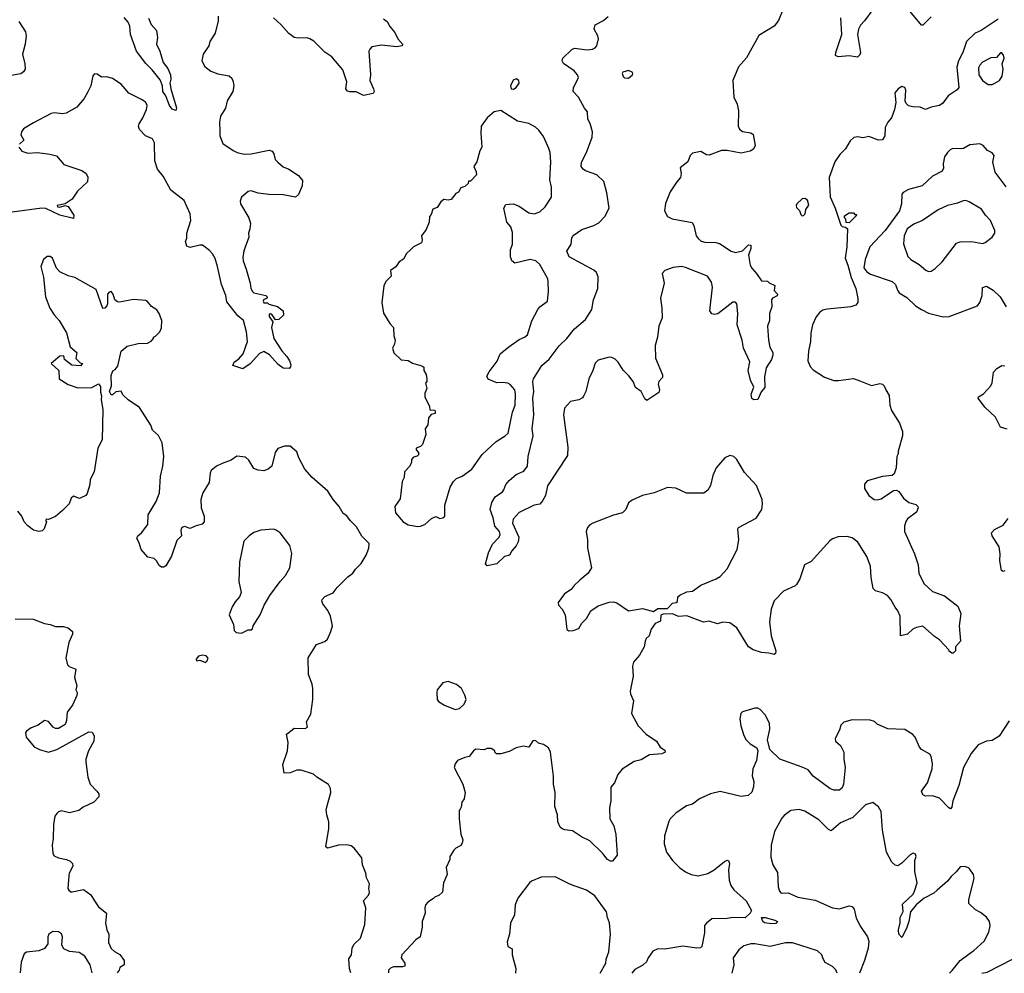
# Model space of a CAD drawing. Extents: x 1839239 to 1929705, y 762242 to 910352.
# Tile 26 of 256: x 1872737 to 1879832, y 762273 to 769142. Entities that reach past the tile are written whole.
import ezdxf

# ---------------------------------------------------------------- set-up
doc = ezdxf.new("R2010")
doc.units = 0

msp = doc.modelspace()

# ---------------------------------------------------------------- linework, layer by layer
at = {"layer": '0CON10XD'}
for points in [[(1879306.4, 769163.6), (1879245, 769102.5), (1879235, 769103.3), (1879095, 769274.2)], [(1878235.4, 769214.6), (1878204, 769136), (1878174.4, 769095), (1878062.6, 769027.4), (1877975, 768868.8), (1877917.8, 768802.2), (1877875.8, 768705), (1877884.2, 768585), (1877906, 768535), (1877916.2, 768485), (1877913.8, 768375), (1877924.2, 768354.2), (1877945, 768336.2), (1878005, 768326.2), (1878022.5, 768315), (1878037.5, 768235), (1878025, 768210), (1878000, 768195), (1877935, 768181.2), (1877835, 768200), (1877795, 768199.2), (1877705, 768166), (1877685, 768168), (1877645, 768192), (1877585, 768181.4), (1877569.2, 768165), (1877551.7, 768118.3), (1877496.7, 768075), (1877504, 768035), (1877498, 768005), (1877471.9, 767975), (1877425, 767901.2), (1877391.7, 767818.3), (1877384.4, 767764.4), (1877406.2, 767725), (1877438.8, 767708.8), (1877581.7, 767681.7), (1877595, 767660), (1877611.9, 767585), (1877625.6, 767565), (1877647.9, 767547.9), (1877675, 767539.1), (1877752.7, 767537.3), (1877780.2, 767530.2), (1877864.3, 767474.3), (1877895, 767466), (1877945, 767478), (1877988.3, 767521.7), (1878005, 767517.5), (1878006.2, 767495), (1877990, 767445), (1878000, 767375), (1878011.7, 767351.7), (1878046.7, 767315), (1878081.4, 767261.4), (1878125, 767260), (1878137.7, 767247.7), (1878178.8, 767228.8), (1878172.7, 767192.7), (1878198.8, 767165), (1878195, 767153.8), (1878162.7, 767137.3), (1878153.8, 767125), (1878156.1, 767073.9), (1878140, 767025), (1878140, 766975), (1878126.7, 766935), (1878134.1, 766834.1), (1878143.6, 766783.6), (1878163.8, 766745), (1878164.2, 766725), (1878155.5, 766694.5), (1878116.2, 766635), (1878105, 766570), (1878106.1, 766493.9), (1878079.3, 766460.7), (1878055, 766407.5), (1878027, 766403), (1878013.9, 766413.9), (1878008.8, 766445), (1878026.2, 766495), (1878003.8, 766545), (1877986, 766615), (1877998.3, 766678.3), (1877953.3, 766775), (1877943.3, 766835), (1877906.2, 766945), (1877913.1, 767025), (1877905, 767096.7), (1877895, 767108.2), (1877875, 767106.7), (1877767, 767023), (1877745, 767018.8), (1877724.1, 767024.1), (1877711.2, 767045), (1877730.6, 767215), (1877721.7, 767251.7), (1877693.3, 767295), (1877535, 767357.5), (1877505, 767364), (1877445, 767356.2), (1877385, 767336.2), (1877366.2, 767315), (1877380, 767245), (1877354.2, 767135.8), (1877364.1, 767064.1), (1877366.2, 766995), (1877343.8, 766935), (1877332.5, 766855), (1877316.7, 766795), (1877317.5, 766705), (1877368.8, 766585), (1877368.8, 766565), (1877343.3, 766535), (1877337, 766517), (1877346.7, 766475), (1877343, 766457), (1877255, 766400), (1877241.7, 766411.7), (1877215, 766463.3), (1877173.9, 766493.9), (1877156.7, 766535), (1877126.8, 766576.8), (1877086.6, 766616.6), (1877050, 766675), (1877028.1, 766698.1), (1877005, 766710), (1876985, 766711.2), (1876905, 766690), (1876885, 766668.8), (1876867.1, 766615), (1876837.1, 766555), (1876816.8, 766463.2), (1876800.5, 766429.5), (1876792, 766418), (1876765.8, 766404.2), (1876705, 766392.5), (1876662.2, 766345), (1876655.6, 766295), (1876687.8, 766062.2), (1876685, 766002), (1876540, 765785), (1876526.2, 765715), (1876505, 765677.5), (1876485, 765652.5), (1876445, 765646.2), (1876337.3, 765592.7), (1876292.5, 765545), (1876287.1, 765515), (1876333.3, 765415), (1876328.8, 765381.2), (1876315, 765352.5), (1876283, 765317), (1876267.5, 765285), (1876230, 765275), (1876175, 765222.5), (1876105, 765207.5), (1876093.8, 765223.8), (1876115, 765302.5), (1876145, 765363.3), (1876192.5, 765415), (1876200, 765435), (1876193.3, 765455), (1876160, 765495), (1876149.4, 765555), (1876126, 765615), (1876138, 765665), (1876163.8, 765705), (1876215, 765741.2), (1876226.4, 765756.4), (1876241.2, 765795), (1876265, 765823.3), (1876313.4, 765866.6), (1876368.8, 765891.2), (1876396, 765925), (1876400.8, 765995), (1876437.8, 766145), (1876428.8, 766195), (1876441.8, 766295), (1876435.4, 766415), (1876442.7, 766465), (1876434.7, 766535), (1876438.5, 766555), (1876499.2, 766650.8), (1876552.7, 766697.3), (1876625, 766793.8), (1876680, 766845), (1876734.5, 766915.5), (1876815, 766982), (1876859.1, 767055), (1876872.9, 767125), (1876904.2, 767205), (1876905, 767290), (1876892.3, 767322.3), (1876875, 767338.8), (1876696, 767435), (1876680.8, 767475), (1876712, 767525), (1876715, 767570), (1876725, 767588.8), (1876788.3, 767631.7), (1876875, 767658.8), (1876910.3, 767679.7), (1876954, 767725), (1876984.2, 767785.8), (1876967.5, 767895), (1876946.6, 767976.6), (1876895.5, 768025.5), (1876813.2, 768053.2), (1876796.2, 768065), (1876784, 768085), (1876785.8, 768115), (1876822, 768185), (1876861.2, 768295), (1876863.8, 768335), (1876848.8, 768395), (1876832, 768425), (1876827.7, 768477.7), (1876805.9, 768505.9), (1876764.2, 768585), (1876726, 768625), (1876728.3, 768651.7), (1876763.3, 768725), (1876756.7, 768745), (1876733.3, 768775), (1876656.1, 768826.1), (1876646.7, 768845), (1876650, 768865), (1876715, 768926.7), (1876735, 768937.5), (1876825, 768926), (1876865, 768930), (1876885, 768938.8), (1876895.7, 768955), (1876908.8, 769005), (1876904, 769025), (1876876.7, 769075), (1876883.3, 769105), (1876945, 769137.5), (1876977.5, 769165)], [(1878884.4, 769215), (1878826, 769134), (1878795, 769102), (1878781.4, 769075), (1878774.3, 769035), (1878796.2, 768905), (1878790.7, 768889.3), (1878775, 768873.3), (1878715, 768882.5), (1878635, 768873.8), (1878616.7, 768885), (1878618, 768905), (1878662.2, 769035), (1878654.7, 769155.3)], [(1872730.3, 769130.3), (1872779.2, 769055), (1872784.3, 769025), (1872775.6, 768965), (1872755.7, 768895), (1872774.2, 768825), (1872776.2, 768785), (1872764.2, 768765.8), (1872745, 768752), (1872675, 768741.4)], [(1874167.7, 769167.7), (1874167.5, 769135), (1874145.8, 769045), (1874108, 768985), (1874100, 768955), (1874058.8, 768895), (1874050, 768845), (1874070, 768805), (1874115, 768772.5), (1874165, 768752), (1874245, 768738), (1874265, 768721.2), (1874275.8, 768695), (1874280, 768665), (1874272, 768625), (1874232.4, 768557.6), (1874219.2, 768505), (1874183.2, 768446.8), (1874175.7, 768405), (1874178.8, 768341.2), (1874178.8, 768305), (1874201.2, 768251.2), (1874275, 768200.8), (1874305, 768185.8), (1874355, 768174), (1874403.6, 768176.4), (1874535, 768203.3), (1874555, 768196.2), (1874568, 768175), (1874578.8, 768135), (1874596.2, 768115), (1874635, 768082.5), (1874675, 768065.7), (1874745, 768020.8), (1874775.6, 767985), (1874773.1, 767945), (1874745, 767883.3), (1874725, 767864.2), (1874635, 767881.4), (1874532.4, 767882.4), (1874455, 767891.9), (1874405, 767910), (1874383.8, 767905), (1874335.9, 767864.1), (1874326.2, 767835), (1874328.8, 767815), (1874387.5, 767715), (1874399.2, 767675), (1874395.8, 767635), (1874384.3, 767605.7), (1874386.7, 767575), (1874353, 767477), (1874345, 767430), (1874347.5, 767405), (1874368.1, 767345), (1874398.1, 767245), (1874403.3, 767205), (1874413.8, 767183.8), (1874425, 767174.5), (1874510, 767155), (1874520, 767145), (1874517.5, 767135), (1874495, 767127.5), (1874490, 767115), (1874495, 767102.5), (1874521.7, 767101.7), (1874533, 767093), (1874595, 767077.5), (1874636.2, 767045), (1874636.7, 767015), (1874605, 766983.3), (1874580, 766980), (1874555, 767017.5), (1874545, 767022.5), (1874535, 767020), (1874534, 767005), (1874560, 766965), (1874551.2, 766925), (1874569.2, 766845), (1874625, 766756.2), (1874662.9, 766715), (1874680.8, 766685), (1874690, 766655), (1874689.2, 766640.8), (1874679.5, 766630.5), (1874635, 766632.5), (1874599.3, 766659.3), (1874537.8, 766727.8), (1874495, 766751.1), (1874465, 766738.5), (1874396.9, 766663.1), (1874345, 766626.2), (1874271.7, 766651.7), (1874283.3, 766675), (1874315, 766698.8), (1874346.2, 766735), (1874378.9, 766825), (1874370.8, 766895), (1874350, 766975), (1874308.3, 767008.3), (1874229.7, 767109.7), (1874223.1, 767155), (1874191.2, 767235), (1874162.7, 767365), (1874145, 767421.2), (1874125, 767455.8), (1874105, 767480.8), (1874055, 767518), (1874035, 767518.8), (1873965, 767502.5), (1873941.7, 767511.7), (1873932.5, 767545), (1873941.7, 767568.3), (1873941.2, 767605), (1873968.8, 767695), (1873966.2, 767745), (1873920.7, 767840.7), (1873825, 767914), (1873769.4, 768015), (1873730, 768065), (1873709.4, 768125), (1873708.1, 768255), (1873693.1, 768283.1), (1873642, 768305), (1873600.9, 768350.9), (1873592.7, 768372.7), (1873597.1, 768392.9), (1873624.2, 768435), (1873650.6, 768495), (1873655.7, 768525), (1873646, 768545), (1873620, 768565), (1873523.7, 768613.7), (1873467, 768677), (1873405, 768718), (1873365, 768731.2), (1873325, 768727.5), (1873295, 768750), (1873275, 768752.5), (1873263, 768737), (1873248.6, 768665), (1873228.3, 768621.7), (1873200, 768575), (1873147.9, 768512.1), (1873071.2, 768468.8), (1873045, 768464.2), (1872985, 768471.2), (1872964.1, 768465.9), (1872835, 768400), (1872764, 768355), (1872748.6, 768335), (1872745, 768312.5), (1872766.7, 768275), (1872735, 768246)], [(1873665, 769152.5), (1873685, 769106.7), (1873722, 769065), (1873728.6, 769015), (1873722.7, 768965), (1873747.5, 768915), (1873770.8, 768835), (1873805, 768790), (1873822.5, 768745), (1873825.8, 768715), (1873818.8, 768685), (1873827.5, 768635), (1873867.3, 768507.3), (1873862.5, 768487.5), (1873835, 768497.5), (1873815.8, 768525), (1873804.6, 768555), (1873790, 768595), (1873767.1, 768625), (1873766.8, 768666.8), (1873748.3, 768708.3), (1873691.1, 768781.1), (1873645, 768826.5), (1873577.5, 768915), (1873535.7, 769035), (1873530.7, 769095), (1873518.2, 769125), (1873489, 769159)], [(1875359.5, 769149.5), (1875385, 769130), (1875403.1, 769093.1), (1875440.3, 769050.3), (1875462.5, 769005), (1875497.5, 768962.5), (1875490, 768955), (1875455, 768946), (1875345, 768959.2), (1875275, 768947.5), (1875258.8, 768931.2), (1875252.5, 768915), (1875264.4, 768745), (1875258.8, 768705), (1875286.7, 768645), (1875290, 768625), (1875285, 768610), (1875215, 768597.5), (1875161.7, 768621.7), (1875115, 768622.5), (1875098.3, 768628.3), (1875087.5, 768645), (1875093.8, 768695), (1875065, 768780), (1874985.7, 768875.7), (1874935, 768908.8), (1874856.8, 768986.8), (1874826.7, 769005), (1874805, 769012.5), (1874745, 769008.8), (1874713.9, 769013.9), (1874675, 769043.8), (1874618.7, 769108.7), (1874565, 769156.2)], [(1879787.5, 769145), (1879664.7, 769065.3), (1879621.5, 769045), (1879560.8, 768985), (1879534, 768906), (1879501.8, 768845), (1879489.6, 768800.4), (1879505.6, 768655), (1879492.2, 768637.8), (1879428.5, 768595), (1879388.8, 768541.2), (1879364.7, 768525.3), (1879305, 768512.9), (1879265, 768495.4), (1879225, 768511.9), (1879174.3, 768514.3), (1879142.9, 768522.9), (1879125, 768537.5), (1879116.7, 768555), (1879122, 768635), (1879116.2, 768655), (1879095, 768660.8), (1879066.7, 768645), (1879043.8, 768615), (1879050, 768545), (1879040, 768495), (1879018.8, 768435), (1878992, 768405), (1878973.4, 768366.6), (1878970.8, 768305), (1878955, 768276.7), (1878926.1, 768273.9), (1878855, 768300), (1878815, 768291.2), (1878775, 768298.8), (1878747, 768293), (1878720.6, 768269.4), (1878688.9, 768211.1), (1878647.6, 768172.4), (1878610.4, 768119.6), (1878570.5, 768005), (1878576.4, 767866.4), (1878613.3, 767785), (1878655, 767663.3), (1878665, 767652), (1878687, 767647), (1878702.5, 767635), (1878697.1, 767505), (1878685.7, 767425), (1878705.6, 767375), (1878729.5, 767285), (1878762.5, 767205), (1878777.5, 767135), (1878776, 767104), (1878762.5, 767085), (1878726.8, 767073.2), (1878555, 767056), (1878525, 767048.8), (1878503.3, 767035), (1878477.3, 767002.7), (1878450, 766945), (1878438.6, 766885), (1878435.8, 766825), (1878420.8, 766755), (1878416.2, 766685), (1878434.3, 766644.3), (1878455, 766621.2), (1878536.3, 766566.3), (1878605, 766544.4), (1878637.6, 766542.4), (1878745, 766558), (1878791.7, 766541.7), (1878875, 766507.5), (1878935, 766522.5), (1878955, 766517.5), (1878967.5, 766505), (1878977.5, 766475), (1879002.5, 766435), (1879007.5, 766365), (1879018.3, 766328.3), (1879077, 766237), (1879097.5, 766175), (1879097.5, 766145), (1879067.5, 766035), (1879067.5, 766015), (1879057.5, 765995), (1879052.5, 765915), (1879038.3, 765871.7), (1879025, 765860), (1878955, 765852.5), (1878845, 765820), (1878824.1, 765795.9), (1878823.8, 765765), (1878855, 765713.8), (1878895, 765686.2), (1878915, 765684), (1878945, 765690), (1879035, 765750), (1879055, 765752.5), (1879073, 765743), (1879106.1, 765696.1), (1879145, 765663.3), (1879195, 765650), (1879210, 765635), (1879212.5, 765625), (1879200, 765595), (1879135, 765546.2), (1879123.2, 765526.8), (1879114, 765495), (1879112, 765455), (1879185.8, 765295.8), (1879210.8, 765215), (1879217.5, 765155), (1879240, 765105), (1879255, 765078.8), (1879315, 765024), (1879401.1, 764991.1), (1879498.3, 764918.3), (1879518.8, 764865), (1879506.2, 764775), (1879516.7, 764665), (1879480, 764625), (1879480, 764595), (1879465, 764580), (1879455, 764580), (1879435, 764592.5), (1879432.5, 764602.5), (1879365.7, 764675.7), (1879329.5, 764699.5), (1879245, 764773.3), (1879200, 764765), (1879176.4, 764753.6), (1879135, 764716.7), (1879083.3, 764703.3), (1879081.2, 764845), (1879066.2, 764885), (1879045, 764910), (1879015.5, 764965.5), (1878990, 764995), (1878955, 765013.3), (1878905, 765027.5), (1878887.5, 765045), (1878873, 765123), (1878868.9, 765205), (1878841.5, 765275), (1878777.9, 765377.9), (1878735, 765409.4), (1878699.4, 765420.6), (1878635, 765418.1), (1878595, 765402.9), (1878575, 765387.5), (1878439.7, 765240.3), (1878393.3, 765215), (1878358, 765115), (1878335, 765073.3), (1878325, 765063.8), (1878240, 765025), (1878173, 764957), (1878152.5, 764895), (1878139.2, 764805), (1878152, 764705), (1878186.7, 764595), (1878183.6, 764576.4), (1878175, 764570), (1878135, 764580), (1878083.6, 764583.6), (1878023, 764603), (1877990, 764625), (1877905, 764762.5), (1877855, 764797.5), (1877805, 764802.5), (1877765, 764790), (1877705, 764810), (1877665, 764802.5), (1877545, 764848.8), (1877485, 764842.5), (1877441.7, 764861.7), (1877375, 764860), (1877356.7, 764853.3), (1877355, 764810), (1877317, 764793), (1877287.5, 764752.5), (1877272.5, 764705), (1877252.5, 764685), (1877243.6, 764666.4), (1877236.7, 764625), (1877203.3, 764565), (1877160, 764515), (1877153.3, 764485), (1877157.3, 764412.7), (1877135.8, 764305), (1877137.5, 764285), (1877160.8, 764235), (1877145.8, 764145), (1877193.3, 764055), (1877252.5, 763995), (1877325.7, 763945.7), (1877352.3, 763902.3), (1877385, 763880), (1877387.5, 763865), (1877365, 763853.3), (1877275, 763845.6), (1877215, 763810), (1877165, 763798), (1877077.7, 763742.3), (1877046.2, 763705), (1877023.3, 763645), (1876997.5, 763615), (1876996.4, 763516.4), (1876986.2, 763465), (1876990, 763385), (1877018.8, 763335), (1877032.5, 763272.5), (1877042.5, 763125), (1877008.3, 763081.7), (1876995, 763080), (1876973.6, 763093.6), (1876937.7, 763137.7), (1876845, 763228), (1876785.5, 763255.5), (1876719.5, 763299.5), (1876665, 763306.7), (1876645, 763313.3), (1876632.5, 763325), (1876613.9, 763363.9), (1876611.2, 763415), (1876593.9, 763473.9), (1876596.7, 763575), (1876583.3, 763635), (1876583, 763693), (1876562.5, 763865), (1876546.4, 763896.4), (1876511.7, 763921.7), (1876475, 763930), (1876455, 763950), (1876435, 763947.5), (1876405, 763902.5), (1876365, 763910), (1876315, 763896.7), (1876265, 763871.2), (1876203, 763853), (1876173, 763853), (1876160, 763865), (1876160, 763875), (1876135, 763892.5), (1876105, 763892.5), (1876085, 763882.5), (1876025, 763887.5), (1876007.5, 763875), (1875976.1, 763833.9), (1875945, 763827.5), (1875892.5, 763805), (1875875, 763782.5), (1875866.7, 763755), (1875930, 763635), (1875946.7, 763575), (1875939.3, 763530.7), (1875923.6, 763506.4), (1875919.3, 763470.7), (1875910, 763455), (1875902.5, 763445), (1875903.3, 763385), (1875916.7, 763275), (1875930, 763235), (1875925, 763210), (1875915, 763192.5), (1875880, 763175), (1875865, 763160), (1875837.5, 763115), (1875836.4, 763093.6), (1875810, 763035), (1875817.5, 762985), (1875790, 762925), (1875783.6, 762856.4), (1875756.1, 762833.9), (1875730, 762825), (1875719.3, 762810.7), (1875676.7, 762785), (1875661.2, 762765), (1875656.2, 762745), (1875658.8, 762705), (1875636.2, 762645), (1875636.2, 762605), (1875623.6, 762536.4), (1875592.5, 762515), (1875490, 762405), (1875486.7, 762385), (1875512.5, 762345), (1875512.5, 762325), (1875495, 762318.8), (1875430.3, 762319.7), (1875409.1, 762310.9), (1875394, 762295), (1875393.6, 762275.7)], [(1879745, 768676.2), (1879765, 768684), (1879798, 768705), (1879816.9, 768735), (1879823.1, 768785), (1879815.8, 768825), (1879831.4, 768865), (1879826.6, 768886.6), (1879815, 768902.5), (1879805, 768902.5), (1879775, 768870), (1879735, 768868), (1879675, 768837.5), (1879655.6, 768815), (1879647.5, 768795), (1879648.2, 768745), (1879675, 768704.2), (1879715, 768676.2), (1879745, 768676.2)], [(1877125, 768722), (1877153.8, 768745), (1877156, 768755), (1877150, 768765), (1877125, 768775.8), (1877082.5, 768765), (1877077.5, 768755), (1877085, 768732.5), (1877095, 768723.3), (1877125, 768722)], [(1876295, 768641.2), (1876315, 768653.8), (1876335.7, 768685), (1876333.8, 768705), (1876315, 768717.5), (1876293.2, 768706.8), (1876273.3, 768665), (1876277.5, 768645), (1876295, 768641.2)], [(1875605, 765491.2), (1875625, 765494), (1875656.7, 765505), (1875705, 765548.8), (1875735, 765562.5), (1875765, 765550), (1875787, 765553), (1875800, 765565), (1875800, 765645), (1875839.2, 765775), (1875862, 765815), (1875885, 765838), (1875925, 765854.4), (1875995.7, 765905), (1876069.4, 766010.6), (1876171.4, 766105), (1876235.4, 766144.6), (1876255.7, 766165), (1876289.2, 766315), (1876307.1, 766365), (1876310.6, 766445), (1876305.3, 766475.3), (1876270.8, 766515), (1876255, 766524.4), (1876215, 766530), (1876175, 766526.9), (1876111.7, 766551.7), (1876103.8, 766575), (1876118.8, 766605), (1876177.4, 766682.6), (1876198, 766735), (1876260.8, 766785), (1876335, 766839.4), (1876375.4, 766854.6), (1876395, 766872), (1876427, 766973), (1876470.4, 767055), (1876485, 767073.6), (1876539.2, 767115), (1876547.1, 767185), (1876545.8, 767254.2), (1876542.5, 767275), (1876485, 767378.8), (1876456.2, 767405), (1876415, 767414.4), (1876305, 767388.8), (1876283.3, 767405), (1876274.2, 767434.2), (1876273.4, 767483.4), (1876288.5, 767525), (1876288.9, 767608.9), (1876275, 767650), (1876246.7, 767685), (1876226.2, 767785), (1876239.3, 767810.7), (1876293.9, 767816.1), (1876335, 767799.2), (1876405, 767751.9), (1876445, 767744.5), (1876485, 767758.6), (1876524.6, 767795.4), (1876568.1, 767865), (1876568.9, 767935), (1876557.8, 767987.8), (1876565.4, 768115), (1876558.8, 768185), (1876550.9, 768215), (1876511.3, 768301.3), (1876476.8, 768346.8), (1876455, 768368.8), (1876405, 768395.8), (1876325, 768412), (1876205, 768488.6), (1876155, 768477.5), (1876105.5, 768434.5), (1876063.3, 768375), (1876060, 768325), (1876066.7, 768225), (1876053, 768197), (1876031.7, 768118.3), (1876010, 768085), (1876027, 768047), (1876027.5, 768025), (1875985, 767980), (1875971.7, 767978.3), (1875968.3, 767961.7), (1875945, 767940), (1875915, 767930), (1875899.3, 767900.7), (1875880.7, 767889.3), (1875845, 767847.5), (1875825, 767842.5), (1875793, 767847), (1875770.7, 767829.3), (1875745, 767790), (1875713.6, 767776.4), (1875701.7, 767738.3), (1875690, 767725), (1875687.5, 767685), (1875665, 767630), (1875632.5, 767585), (1875637.5, 767555), (1875632.5, 767535), (1875573.9, 767506.1), (1875552.5, 767485), (1875525, 767457.5), (1875501.7, 767418.3), (1875472.3, 767397.7), (1875447.7, 767362.3), (1875410, 767335), (1875412.5, 767295), (1875375, 767257.5), (1875360, 767225), (1875346.2, 767105), (1875358.3, 767028.3), (1875403.9, 766953.9), (1875430, 766925), (1875433.3, 766865), (1875442.5, 766835), (1875437.5, 766805), (1875422.5, 766775), (1875433, 766743), (1875485, 766693.3), (1875535, 766687.5), (1875568.3, 766668.3), (1875635, 766650), (1875648.3, 766638.3), (1875650, 766615), (1875667, 766587), (1875670, 766555), (1875670, 766535), (1875660, 766525), (1875670, 766485), (1875657, 766453), (1875656.7, 766425), (1875690, 766355), (1875691.7, 766331.7), (1875725, 766330), (1875730, 766325), (1875730, 766305), (1875701.7, 766298.3), (1875682.5, 766275), (1875677.5, 766225), (1875657.5, 766195), (1875662.5, 766155), (1875638.3, 766081.7), (1875625, 766067.5), (1875593, 766057), (1875593, 766043), (1875610, 766025), (1875611.7, 766008.3), (1875601.7, 765998.3), (1875575, 765990), (1875560, 765975), (1875560, 765955), (1875547.5, 765925), (1875510, 765885), (1875507.5, 765845), (1875492.5, 765815), (1875479.3, 765690.7), (1875440, 765635), (1875445, 765590), (1875500, 765525), (1875535, 765502.5), (1875605, 765491.2)], [(1872730.9, 768225), (1872750.8, 768195), (1872795, 768180.5), (1872865, 768185.6), (1872954.5, 768174.5), (1873001.9, 768161.9), (1873055, 768100), (1873183.3, 768055), (1873215, 768033.8), (1873227.9, 768007.9), (1873225, 767973.8), (1873152.2, 767907.8), (1873115, 767850), (1873065, 767817.1), (1873006.2, 767805), (1873010, 767795), (1873025, 767790.8), (1873065, 767804.4), (1873085, 767797.1), (1873127.5, 767735), (1873125, 767711.2), (1873025, 767733.1), (1872925, 767782), (1872895.9, 767785.9), (1872683.4, 767756.6)], [(1879845, 767938.6), (1879765.6, 768045), (1879750, 768115), (1879758.8, 768165), (1879745, 768183.8), (1879711.2, 768201.2), (1879680, 768235), (1879655, 768248.6), (1879585, 768240.8), (1879537.5, 768215), (1879517.9, 768212.1), (1879462.5, 768215), (1879441.2, 768205), (1879422, 768185), (1879402.5, 768155), (1879392.5, 768105), (1879393.6, 768073.6), (1879385, 768051.2), (1879315, 768016), (1879240, 767945), (1879141.2, 767918.8), (1879102.3, 767897.7), (1879093.8, 767885), (1879091.4, 767815), (1879076.4, 767765), (1878974.6, 767625), (1878863.3, 767505), (1878828.6, 767415), (1878820.5, 767355), (1878841.2, 767325), (1878869, 767309), (1879025, 767257.1), (1879047.5, 767235), (1879061.9, 767195), (1879075.7, 767175), (1879130.2, 767140.2), (1879191.5, 767081.5), (1879235.4, 767055.4), (1879285, 767029.4), (1879392.8, 767002.8), (1879435, 767004.4), (1879639.2, 767080.8), (1879655.8, 767104.2), (1879672, 767155), (1879676.4, 767213.6), (1879705, 767223.3), (1879752.5, 767195), (1879802, 767145), (1879845, 767073.3)], [(1878375, 767730), (1878385, 767732.5), (1878397.5, 767745), (1878402.5, 767775), (1878423, 767807), (1878415, 767842.5), (1878395, 767853.3), (1878375, 767852.5), (1878337.5, 767815), (1878333, 767803), (1878335, 767790), (1878357, 767767), (1878365, 767740), (1878375, 767730)], [(1879285, 767328.8), (1879305, 767331.2), (1879335, 767350), (1879385, 767398.8), (1879486.8, 767533.2), (1879515, 767542.9), (1879595, 767544.2), (1879675, 767531.2), (1879695, 767536.2), (1879745, 767576.7), (1879763.3, 767605), (1879763.3, 767625), (1879732.5, 767695), (1879695.7, 767735), (1879667.4, 767777.4), (1879580.3, 767830.3), (1879555, 767839.2), (1879535, 767838), (1879495, 767820.8), (1879423.3, 767805), (1879355, 767773.1), (1879243.1, 767696.9), (1879180.9, 767669.1), (1879132.5, 767635), (1879109.6, 767585), (1879106.6, 767526.6), (1879137.2, 767437.2), (1879159.2, 767415), (1879218, 767378), (1879267.7, 767337.7), (1879285, 767328.8)], [(1878715, 767680), (1878691.7, 767681.7), (1878690, 767705), (1878680, 767715), (1878681.7, 767728.3), (1878715, 767750), (1878745, 767750), (1878755, 767740), (1878765, 767740), (1878770, 767735), (1878715, 767680)], [(1875123.1, 762275.8), (1875113, 762307), (1875108.3, 762378.3), (1875127.5, 762405), (1875132.5, 762455), (1875145, 762480), (1875192.5, 762525), (1875223.3, 762625), (1875230, 762745), (1875213.3, 762795), (1875251.2, 762835), (1875256.7, 762855), (1875252.5, 762885), (1875257, 762917), (1875235, 762960), (1875230, 762995), (1875206.7, 763055), (1875202.5, 763105), (1875147.5, 763175), (1875125, 763190), (1875095, 763198), (1875035, 763196), (1874955, 763173.3), (1874943, 763183), (1874964, 763315), (1874964, 763365), (1874950, 763415), (1874946.4, 763453.6), (1874980, 763575), (1874976.7, 763605), (1874963, 763633), (1874877.5, 763685), (1874855, 763707.5), (1874765, 763736.7), (1874733.6, 763736.4), (1874685, 763716.7), (1874643.3, 763715), (1874634.1, 763775.9), (1874666.2, 763875), (1874672, 763935), (1874660, 763995), (1874675, 764008.8), (1874715, 764038), (1874793.6, 764036.4), (1874810, 764045), (1874802.5, 764085), (1874835, 764140), (1874848.8, 764245), (1874848.8, 764325), (1874843.8, 764355), (1874817.5, 764425), (1874816.2, 764545), (1874875, 764642.5), (1874935, 764663.8), (1874955, 764680), (1874980, 764735), (1874990, 764775), (1874975.8, 764845.8), (1874956.1, 764886.1), (1874920, 764935), (1874913.3, 764955), (1874916.7, 764965), (1874935, 764986.7), (1874995, 765013.3), (1875025, 765052.5), (1875100.7, 765129.3), (1875137.5, 765155), (1875157.5, 765185), (1875197.5, 765225), (1875232.5, 765285), (1875253.3, 765335), (1875255, 765370), (1875201.7, 765421.7), (1875165, 765490), (1875117.5, 765535), (1875095, 765567.5), (1875067.5, 765585), (1875040, 765635), (1874996.7, 765685), (1874956.7, 765745), (1874844.1, 765844.1), (1874792.5, 765905), (1874747.5, 765985), (1874735, 766030), (1874685, 766070), (1874645, 766070), (1874597, 766053), (1874577.5, 766025), (1874553.6, 765926.4), (1874526.1, 765903.9), (1874495, 765893.3), (1874455, 765897.5), (1874425, 765910), (1874388.6, 765968.6), (1874365, 765990), (1874302.3, 765997.7), (1874261.4, 765968.6), (1874195, 765946.5), (1874154, 765925), (1874117.5, 765895), (1874109.4, 765875), (1874100.9, 765809.1), (1874055.7, 765735), (1874041.4, 765685), (1874043.8, 765625), (1874066.2, 765565), (1874065.9, 765524.1), (1874051.7, 765508.3), (1874000, 765495), (1873965, 765477.5), (1873925, 765491.9), (1873905, 765484), (1873898.1, 765465), (1873902.5, 765425), (1873869.3, 765390.7), (1873831.7, 765278.3), (1873790.7, 765209.3), (1873775, 765197.5), (1873758.3, 765198.3), (1873740.7, 765210.7), (1873722.5, 765245), (1873705, 765260), (1873660.7, 765270.7), (1873612.5, 765325), (1873597.5, 765375), (1873580, 765405), (1873587.5, 765425), (1873613.9, 765446.1), (1873658.8, 765505), (1873662, 765575), (1873718.9, 765671.1), (1873744.4, 765735), (1873751.4, 765855), (1873769.2, 765925), (1873774.2, 765995.8), (1873764.4, 766095), (1873736.9, 766146.9), (1873694, 766185), (1873680.7, 766220.7), (1873599.7, 766349.7), (1873517.5, 766405), (1873480.7, 766440.7), (1873467.5, 766467.5), (1873428.3, 766461.7), (1873405, 766440), (1873395, 766440), (1873383.8, 766465), (1873397.5, 766505), (1873395, 766580), (1873407, 766613), (1873425, 766622.5), (1873443.6, 766646.4), (1873467.5, 766755), (1873510.5, 766789.5), (1873589.5, 766810.5), (1873658.3, 766811.7), (1873683, 766827), (1873700, 766845), (1873700, 766855), (1873716.4, 766863.6), (1873747.5, 766895), (1873758.3, 766921.7), (1873760.8, 766975), (1873742, 767025), (1873725, 767051.2), (1873687.3, 767077.3), (1873655.8, 767115.8), (1873645, 767118.8), (1873556.1, 767126.1), (1873455, 767106.7), (1873440.5, 767110.5), (1873423.3, 767125), (1873411.2, 767165), (1873395, 767183.3), (1873381.2, 767178.8), (1873370, 767165), (1873370, 767095), (1873365, 767080), (1873350, 767065), (1873335, 767062.5), (1873288.3, 767198.3), (1873135, 767284.3), (1873085, 767297.1), (1873025, 767325.8), (1873002.1, 767352.1), (1872972.5, 767425), (1872955, 767437.5), (1872935, 767437.5), (1872907.5, 767415), (1872890, 767365), (1872907.7, 767287.7), (1872921.9, 767145), (1872954.5, 767064.5), (1872985, 767016.2), (1873022, 766975), (1873075, 766887.5), (1873100, 766785), (1873147.5, 766745), (1873141.7, 766701.7), (1873171.7, 766671.7), (1873190, 766665), (1873175, 766650), (1873113, 766653), (1873060, 766695), (1873055, 766720), (1873025, 766717.5), (1872962.5, 766665), (1873017.5, 766615), (1873020, 766555), (1873085, 766513.8), (1873155, 766490), (1873256.4, 766493.6), (1873305, 766520), (1873319.3, 766499.3), (1873319.3, 766459.3), (1873326.4, 766433.6), (1873323.8, 766405), (1873336.7, 766335), (1873331.2, 766115), (1873300, 766055), (1873273.3, 765885), (1873245, 765830), (1873241.2, 765795), (1873221.7, 765728.3), (1873212.5, 765715), (1873166.4, 765693.6), (1873125, 765710), (1873107.5, 765695), (1873093.3, 765655), (1873044.3, 765605.7), (1872995, 765563.3), (1872945, 765542.5), (1872930, 765545), (1872922.5, 765535), (1872930, 765525), (1872913.3, 765475), (1872899.5, 765460.5), (1872875, 765456.2), (1872835, 765466.2), (1872795, 765497.5), (1872769.4, 765525), (1872751.1, 765565), (1872722.4, 765602.4)], [(1879853.2, 766193.2), (1879805, 766207.1), (1879769.2, 766279.2), (1879691.4, 766351.4), (1879643.6, 766416.4), (1879647.5, 766425), (1879682.7, 766447.3), (1879734.3, 766505.7), (1879744.3, 766525.7), (1879755, 766603.8), (1879779.7, 766630.3), (1879815, 766651.2), (1879835, 766650)], [(1876695, 764740), (1876725, 764741.2), (1876765, 764757.5), (1876787.5, 764795), (1876820.7, 764829.3), (1876852.5, 764885), (1876905, 764920), (1876985, 764946.7), (1877015, 764950), (1877040.7, 764940.7), (1877125, 764883.3), (1877225, 764900), (1877305, 764880), (1877335, 764900), (1877405, 764900), (1877441.7, 764938.3), (1877467, 764943), (1877478.3, 764951.7), (1877480, 764985), (1877493, 764997), (1877545, 765021.2), (1877585, 765026.7), (1877645, 765070), (1877755.9, 765114.1), (1877785, 765132.5), (1877835, 765187.5), (1877906.2, 765325), (1877920, 765395), (1877912.5, 765475), (1877917.5, 765485), (1878045, 765551.2), (1878084.4, 765615), (1878090.6, 765655), (1878088.1, 765685), (1878046.2, 765786.2), (1877959.7, 765879.7), (1877905, 765973.8), (1877883.3, 765995), (1877855, 766004.2), (1877818, 765985), (1877755.7, 765914.3), (1877731.7, 765858.3), (1877713.9, 765786.1), (1877695, 765752.5), (1877667.7, 765732.3), (1877541.7, 765731.7), (1877465, 765767.5), (1877405, 765772.5), (1877310, 765735), (1877225, 765713.8), (1877149.3, 765680.7), (1877125, 765662.5), (1877103.8, 765615), (1877081.2, 765588.8), (1877015, 765574.2), (1876867.5, 765515), (1876845.9, 765504.1), (1876828.8, 765485), (1876820, 765455), (1876829.2, 765395), (1876827.5, 765337.5), (1876856.7, 765195), (1876833.3, 765155), (1876774.4, 765105.6), (1876732.3, 765067.7), (1876711.7, 765038.3), (1876662.3, 765007.7), (1876617.5, 764945), (1876620, 764925), (1876646.1, 764896.1), (1876668.8, 764855), (1876679.3, 764749.3), (1876695, 764740)], [(1879835, 765172.5), (1879825, 765167.5), (1879813.3, 765175), (1879800, 765245), (1879803.1, 765295), (1879794.3, 765345), (1879743.8, 765425), (1879740, 765445), (1879761.1, 765468.9), (1879825, 765500.8), (1879859.8, 765550.2)], [(1874335, 764724.2), (1874382.7, 764747.3), (1874405, 764746.7), (1874413.3, 764755), (1874418, 764775), (1874469.2, 764855), (1874498, 764925), (1874540, 764995), (1874612.9, 765095), (1874652.6, 765137.4), (1874684.3, 765195), (1874697.5, 765297.5), (1874684, 765355), (1874612.9, 765445), (1874586, 765466), (1874565, 765471.5), (1874475, 765465.6), (1874425, 765447.5), (1874391.2, 765425), (1874352, 765385), (1874319.5, 765235), (1874315.8, 765095), (1874333.8, 765015), (1874321.2, 764985), (1874290.2, 764949.8), (1874268, 764912), (1874247.1, 764855), (1874278, 764785), (1874281.2, 764741.2), (1874297.7, 764727.7), (1874335, 764724.2)], [(1872705, 764826.7), (1872833, 764823), (1872915, 764792.5), (1872955, 764786.7), (1872995, 764771.2), (1873050.7, 764770.7), (1873085, 764761.2), (1873117.5, 764735), (1873117.5, 764715), (1873090, 764655), (1873070, 764545), (1873080, 764495), (1873093, 764483), (1873140, 764465), (1873132.5, 764405), (1873147.5, 764345), (1873140, 764315), (1873150, 764295), (1873147.5, 764275), (1873116.2, 764205), (1873078.8, 764155), (1873073.3, 764095), (1873063.6, 764066.4), (1873015, 764037.5), (1872995, 764037.5), (1872977, 764047), (1872945, 764087.5), (1872915, 764093.3), (1872869.2, 764060.8), (1872819.3, 764040.7), (1872785, 764017.5), (1872777.5, 764005), (1872782.5, 763975), (1872840, 763905), (1872880, 763885), (1872945, 763866.7), (1873003.9, 763886.1), (1873235, 764012.5), (1873259.3, 764009.3), (1873273, 763983), (1873271.2, 763945), (1873231.2, 763875), (1873213.3, 763815), (1873213.6, 763796.4), (1873226.7, 763685), (1873243.3, 763635), (1873293.3, 763585), (1873307.5, 763565), (1873307.5, 763545), (1873271.2, 763505), (1873195, 763470), (1873163.9, 763446.1), (1873095, 763430), (1873037, 763443), (1873015, 763436.7), (1873003.3, 763425), (1872990, 763405), (1872980, 763345), (1872978.8, 763245), (1872970.8, 763195), (1872976.2, 763135), (1872985, 763120), (1873015, 763103.8), (1873075, 763093.3), (1873100.7, 763080.7), (1873116.7, 763065), (1873120, 763045), (1873094, 762995), (1873090, 762975), (1873084, 762885), (1873090.9, 762870.9), (1873105, 762860), (1873115, 762860), (1873197.3, 762877.3), (1873248.3, 762838.3), (1873274.6, 762794.6), (1873305, 762751.2), (1873363.3, 762705), (1873356, 762635), (1873364.3, 762585), (1873380, 762555), (1873376.2, 762495), (1873395, 762452.5), (1873419.5, 762429.5), (1873457.7, 762407.7), (1873490, 762365), (1873490, 762335), (1873457.5, 762315), (1873453.3, 762295), (1873439.9, 762276.9)], [(1874075, 764512.5), (1874086.6, 764523.4), (1874094.1, 764544.1), (1874079.5, 764559.5), (1874055, 764564.5), (1874025, 764557.8), (1874008, 764535), (1874010, 764525), (1874035, 764528.1), (1874075, 764512.5)], [(1875875, 764173.3), (1875905, 764180), (1875938.8, 764211.2), (1875953.3, 764245), (1875945, 764277.5), (1875920, 764325), (1875885, 764354.3), (1875825, 764374), (1875785, 764366), (1875746.2, 764315), (1875742, 764295), (1875746.2, 764245), (1875755, 764231.2), (1875797.5, 764205), (1875875, 764173.3)], [(1879867.9, 764092.1), (1879795, 763980), (1879745, 763950.5), (1879704.6, 763945.4), (1879645, 763918), (1879594.6, 763855.4), (1879539.2, 763755), (1879504.4, 763625.6), (1879461.2, 763515), (1879455, 763470), (1879445, 763457.5), (1879432.5, 763465), (1879365, 763533.8), (1879315, 763551.2), (1879265, 763548.8), (1879245, 763557.5), (1879236.2, 763585), (1879280, 763645), (1879313.1, 763745), (1879314.3, 763785), (1879304.2, 763834.2), (1879295, 763851.2), (1879235.9, 763885.9), (1879221.2, 763901.2), (1879188.8, 763975), (1879173.9, 763993.9), (1879115, 764030), (1878993.9, 764033.9), (1878915, 764067.5), (1878897, 764087), (1878865, 764096.7), (1878735, 764100), (1878675, 764082.5), (1878655, 764060), (1878643.8, 764025), (1878612.5, 763965), (1878615.9, 763945.9), (1878651.2, 763915), (1878675.8, 763865.8), (1878676.1, 763816.1), (1878685.7, 763755.7), (1878674.3, 763635), (1878665, 763608.8), (1878645, 763592), (1878605, 763592.5), (1878575, 763604.2), (1878455, 763694), (1878417.9, 763737.9), (1878375, 763756.9), (1878215, 763816.2), (1878142.5, 763885), (1878126.2, 763955), (1878141.7, 764031.7), (1878141.2, 764075), (1878110, 764135), (1878073, 764173), (1878055, 764182.5), (1878035, 764182.5), (1877945, 764157.5), (1877932.5, 764145), (1877927.5, 764105), (1877933.3, 764055), (1877956, 763985), (1877972, 763955), (1878001.2, 763925), (1878048, 763898), (1878056.7, 763875), (1878046, 763805), (1878020, 763745), (1878016, 763695), (1878026.2, 763655), (1878025.8, 763615.8), (1878013.2, 763576.8), (1877985.6, 763554.4), (1877935, 763545.7), (1877785, 763583.1), (1877715, 763566), (1877635, 763529.2), (1877585, 763492), (1877541.7, 763478.3), (1877465, 763426.2), (1877423.8, 763385), (1877415, 763367.5), (1877384.1, 763264.1), (1877381.4, 763205), (1877397.5, 763145), (1877442, 763085), (1877493, 763033), (1877535, 763004.4), (1877575, 762984.5), (1877625, 762975.5), (1877695, 762991.9), (1877740.6, 763019.4), (1877815, 763078), (1877835, 763087.5), (1877845.8, 763085.8), (1877852.5, 763065), (1877845.8, 763015), (1877849.2, 762945), (1877861.2, 762905), (1877884, 762875), (1877972.2, 762795), (1878010, 762725), (1878000, 762705), (1877965, 762672), (1877875.6, 762674.4), (1877835, 762666.9), (1877725, 762664.2), (1877686.2, 762635), (1877672.7, 762617.3), (1877670.8, 762565), (1877653.3, 762465), (1877642.5, 762457.5), (1877615.6, 762454.4), (1877515, 762468), (1877385, 762446), (1877335, 762448.9), (1877298.5, 762431.5), (1877266, 762385), (1877253.3, 762355), (1877228, 762332), (1877169.7, 762300.3), (1877148.6, 762274.6)], [(1879437.3, 762273.1), (1879456.9, 762293.1), (1879514.7, 762365.3), (1879570, 762405), (1879613.9, 762436.1), (1879688, 762505), (1879720.9, 762569.1), (1879731.4, 762615), (1879726, 762645), (1879705, 762676.2), (1879661.5, 762711.5), (1879625, 762729.2), (1879576, 762775), (1879575.8, 762805), (1879614.2, 762955), (1879610, 762985), (1879585, 763022.5), (1879573.6, 763033.6), (1879545, 763043.3), (1879515, 763038.8), (1879486.6, 763003.4), (1879448.6, 762971.4), (1879423.9, 762936.1), (1879349.3, 762870.7), (1879325, 762851.4), (1879253.8, 762815), (1879196.2, 762765), (1879156.2, 762715), (1879143.3, 762645), (1879126.7, 762595), (1879095, 762530), (1879072.5, 762555), (1879070, 762585), (1879083, 762637), (1879081.2, 762675), (1879103, 762717), (1879098.3, 762771.7), (1879175, 762842.5), (1879186.2, 762865), (1879203.3, 762925), (1879187, 763007), (1879187.5, 763085), (1879197.5, 763115), (1879191.7, 763131.7), (1879175, 763137.5), (1879155, 763127.5), (1879093, 763067), (1879065, 763047.5), (1879045, 763052.5), (1879022.7, 763072.7), (1878982.9, 763145), (1878955.7, 763305), (1878945, 763437.5), (1878925, 763473.3), (1878885, 763502.5), (1878832.7, 763487.3), (1878740, 763395), (1878653, 763357), (1878585, 763300), (1878565, 763310), (1878495, 763378.6), (1878395, 763440), (1878353.9, 763453.9), (1878295, 763446), (1878245, 763408.8), (1878229.7, 763390.3), (1878176, 763295), (1878151.9, 763195), (1878150.3, 763110.3), (1878164, 763055), (1878198.3, 762998.3), (1878203.8, 762895), (1878212, 762865), (1878225, 762851.2), (1878275, 762853.8), (1878345, 762820.8), (1878469.4, 762799.4), (1878595, 762745.4), (1878645, 762737.5), (1878715, 762759.4), (1878735, 762754.2), (1878750, 762735), (1878765, 762670), (1878795, 762611.2), (1878845.8, 762535), (1878856, 762505), (1878850.8, 762455), (1878824.4, 762365), (1878788.6, 762273.5)], [(1876919.5, 762274.7), (1876960.8, 762345), (1876964.2, 762375), (1876981.7, 762428.3), (1876993.4, 762555), (1876987.3, 762637.3), (1876972.5, 762675), (1876965.6, 762715), (1876880.6, 762830.6), (1876821.2, 762871.2), (1876706.2, 762913.8), (1876595, 762968.9), (1876495, 762964.3), (1876425, 762936), (1876411.2, 762925), (1876325.5, 762814.5), (1876307.1, 762765), (1876302.5, 762695), (1876274.2, 762635), (1876266.2, 762555), (1876249.7, 762500.3), (1876255, 762466.2), (1876285, 762450), (1876285.8, 762405), (1876311.7, 762308.3), (1876308.6, 762275.1)], [(1878155, 762628.8), (1878105, 762636.7), (1878093.3, 762645), (1878082.5, 762675), (1878110, 762675), (1878177.5, 762655), (1878197.5, 762645), (1878185, 762632), (1878155, 762628.8)], [(1873257.8, 762277), (1873245.6, 762335), (1873206.4, 762396.4), (1873165, 762424), (1873095, 762430), (1873055, 762450), (1873041.2, 762475), (1873045.6, 762535), (1873037.2, 762557.2), (1873015, 762571.4), (1872975, 762573.1), (1872945.7, 762554.3), (1872939.2, 762535), (1872939.2, 762485), (1872915, 762451.2), (1872875, 762434.4), (1872785, 762426), (1872767.9, 762412.1), (1872746.3, 762353.7), (1872738.8, 762277.3)], [(1878627.6, 762273.6), (1878617.6, 762297.6), (1878595, 762322), (1878540.9, 762350.9), (1878527.1, 762377.1), (1878516.2, 762405), (1878485, 762435.8), (1878305, 762492.5), (1878255, 762491.8), (1878145, 762465.5), (1878034.4, 762485.6), (1878005.7, 762484.3), (1877955, 762470.8), (1877918.7, 762441.3), (1877879.2, 762385), (1877884.2, 762335), (1877868.7, 762274.1)], [(1879669.7, 762273), (1879708.5, 762281.5), (1879891.2, 762375)]]:
    msp.add_lwpolyline(points, dxfattribs=at)

doc.saveas('drawing.dxf')
